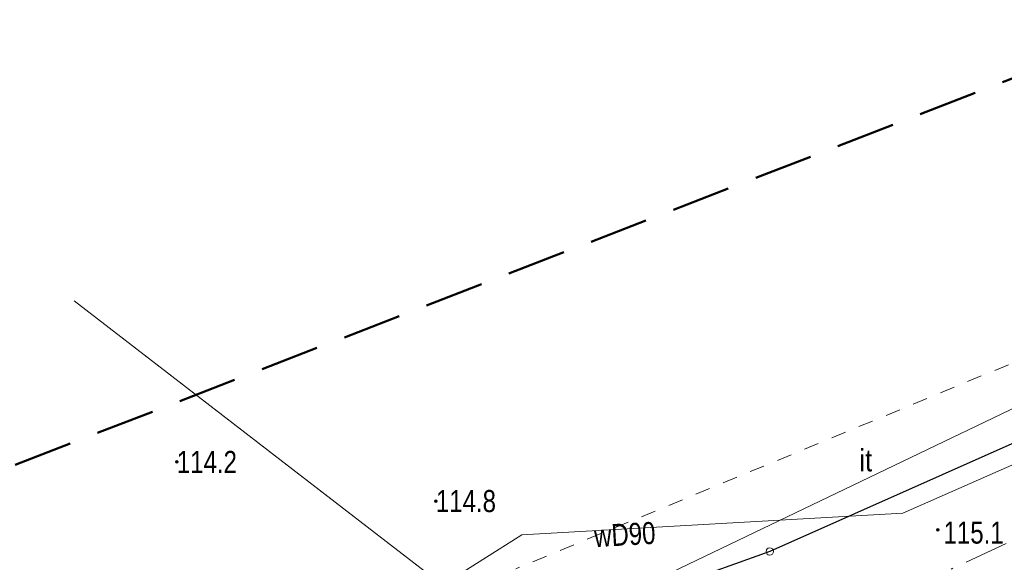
# Model space of a CAD drawing. Header units: metres. Extents: x 6443052 to 6445155, y 6013553 to 6014840.
# Tile 5 of 36: x 6443107 to 6443174, y 6013705 to 6013741. Entities that reach past the tile are written whole.
import ezdxf
from ezdxf.enums import TextEntityAlignment as Align

# ---------------------------------------------------------------- set-up
doc = ezdxf.new("R2010")
doc.units = ezdxf.units.M
doc.header["$MEASUREMENT"] = 0
for name, pattern in [('L_0_03', [2, 1, -1]), ('L_0_06', [4, 3, -1]), ('L_0_0C', [6, 4, -2]), ('L_0_AD', [0])]:
    doc.linetypes.add(name, pattern=pattern)
doc.layers.get('0').update_dxf_attribs({"linetype": 'CONTINUOUS', "lineweight": 18})
for name, color, linetype, lineweight in [('202_punkt_graniczny', 7, 'CONTINUOUS', 18), ('217_kontur_klasyfikacyjny', 3, 'L_0_06', 18), ('218_kontur_uzytku_gruntowego', 3, 'L_0_06', 18), ('219_dzialka_ewidencyjna', 96, 'CONTINUOUS', 25), ('jezdnia', 7, 'L_0_06', 18), ('pikieta_naturalna_Atr2', 7, 'CONTINUOUS', 18), ('przewod_wodociagowy', 5, 'CONTINUOUS', 18), ('przewod_wodociagowy_Atr1', 5, 'CONTINUOUS', 18), ('srednie_nap_pomiar', 1, 'L_0_AD', 18), ('uzytek_pomiar', 7, 'L_0_03', 18), ('ZAKRES', 212, 'L_0_0C', 50)]:
    doc.layers.add(name, color=color, linetype=linetype, lineweight=lineweight)
doc.styles.add('Arial CE', font='Arial CE.ttf')
doc.linetypes.add('L_0_AD_SHX_E', pattern='A,0,-1.2,-2.4,-2.4,-2.4,-2.4,-2.4,[17,STARKOWO_STARKÓWKO.shx,S=0.1,R=0,X=0,Y=0],-2.4,[18,STARKOWO_STARKÓWKO.shx,S=0.1,R=0,X=0,Y=0],-2.4,[19,STARKOWO_STARKÓWKO.shx,S=0.1,R=0,X=0,Y=0],-2.4,-2.4,-1.2', length=24)
doc.linetypes.add('L_0_AD_SHX_S', pattern='A,0,-1.2,-2.4,-2.4,[13,STARKOWO_STARKÓWKO.shx,S=0.1,R=0,X=0,Y=0],-2.4,[14,STARKOWO_STARKÓWKO.shx,S=0.1,R=0,X=0,Y=0],-2.4,[15,STARKOWO_STARKÓWKO.shx,S=0.1,R=0,X=0,Y=0],-2.4,[16,STARKOWO_STARKÓWKO.shx,S=0.1,R=0,X=0,Y=0],-2.4,-2.4,-2.4,-2.4,-1.2', length=24)

msp = doc.modelspace()

# ---------------------------------------------------------------- hatches: boundary and pattern name
at = {"linetype": 'Continuous', "lineweight": 13}
for points in [[(6443117.76, 6013711.239, 1), (6443117.76, 6013711.421, 1)], [(6443135.38, 6013708.579, 1), (6443135.38, 6013708.761, 1)], [(6443169.52, 6013706.619, 1), (6443169.52, 6013706.801, 1)]]:
    msp.add_hatch(color=0, dxfattribs=at).paths.add_polyline_path(points)

# ---------------------------------------------------------------- linework, layer by layer
at = {"color": 0, "linetype": 'Continuous', "lineweight": 13}
for centre in [(6443117.76, 6013711.33), (6443135.38, 6013708.67), (6443169.52, 6013706.71)]:
    msp.add_circle(centre, 0.0906, dxfattribs=at)
at = {"layer": '202_punkt_graniczny', "lineweight": 18}
msp.add_circle((6443158.09, 6013705.25), 0.25, dxfattribs=at)
at = {"layer": '217_kontur_klasyfikacyjny', "lineweight": 18}
for p, q in [((6443158.088, 6013705.25), (6443232.877, 6013738.44)), ((6443131.389, 6013695.707), (6443158.088, 6013705.25))]:
    msp.add_line(p, q, dxfattribs=at)
at = {"layer": '218_kontur_uzytku_gruntowego', "lineweight": 18}
for p, q in [((6443158.088, 6013705.25), (6443232.877, 6013738.44)), ((6443232.88, 6013738.44), (6443158.09, 6013705.25)), ((6443131.389, 6013695.707), (6443158.088, 6013705.25)), ((6443158.09, 6013705.25), (6443131.39, 6013695.71))]:
    msp.add_line(p, q, dxfattribs=at)
at = {"layer": '219_dzialka_ewidencyjna', "linetype": 'Continuous', "lineweight": 25}
for p, q in [((6443232.88, 6013738.44), (6443158.09, 6013705.25)), ((6443158.09, 6013705.25), (6443131.39, 6013695.71))]:
    msp.add_line(p, q, dxfattribs=at)
at = {"layer": 'jezdnia', "lineweight": 18}
msp.add_line((6443192.3, 6013714.21), (6443170.42, 6013704.05), dxfattribs=at)
at = {"layer": 'przewod_wodociagowy', "linetype": 'Continuous', "lineweight": 18}
for p, q in [((6443167.15, 6013707.85), (6443227.01, 6013734.18)), ((6443167.15, 6013707.85), (6443141.22, 6013706.38)), ((6443141.22, 6013706.38), (6443130.65, 6013699.71))]:
    msp.add_line(p, q, dxfattribs=at)
at = {"layer": 'srednie_nap_pomiar', "linetype": 'Continuous'}
for p, q in [((6443222.37, 6013737.82), (6443143.27, 6013699.94)), ((6443138.76, 6013700.72), (6443110.78, 6013722.28))]:
    msp.add_line(p, q, dxfattribs=at)
at = {"layer": 'srednie_nap_pomiar', "linetype": 'L_0_AD_SHX_E'}
for p, q in [((6443124.77, 6013711.5), (6443110.78, 6013722.28)), ((6443182.82, 6013718.88), (6443143.27, 6013699.94))]:
    msp.add_line(p, q, dxfattribs=at)
at = {"layer": 'srednie_nap_pomiar', "linetype": 'L_0_AD_SHX_S'}
msp.add_line((6443138.76, 6013700.72), (6443124.77, 6013711.5), dxfattribs=at)
at = {"layer": 'uzytek_pomiar', "color": 7, "lineweight": 18}
msp.add_line((6443222.37, 6013737.82), (6443140.82, 6013704.07), dxfattribs=at)
at = {"layer": 'ZAKRES', "lineweight": 50}
msp.add_line((6443089.99, 6013704.63), (6443255.8, 6013768.84), dxfattribs=at)

# ---------------------------------------------------------------- texts
at = {"layer": 'pikieta_naturalna_Atr2', "style": 'Arial CE', "width": 0.78}
for s, p in [('114.2', (6443117.76, 6013712.08)), ('114.8', (6443135.38, 6013709.42)), ('115.1', (6443169.91, 6013707.28))]:
    msp.add_text(s, height=1.5, dxfattribs=at).set_placement(p, align=Align.TOP_LEFT)
at = {"layer": 'przewod_wodociagowy_Atr1', "style": 'Arial CE', "width": 0.78}
msp.add_text('wD90', height=1.5, rotation=3.2, dxfattribs=at).set_placement((6443146.099, 6013707.034), align=Align.TOP_LEFT)
at = {"layer": 'uzytek_pomiar', "style": 'Arial CE', "width": 0.83}
msp.add_text('it', height=1.5, dxfattribs=at).set_placement((6443164.19, 6013712.19), align=Align.TOP_LEFT)

doc.saveas('drawing.dxf')
